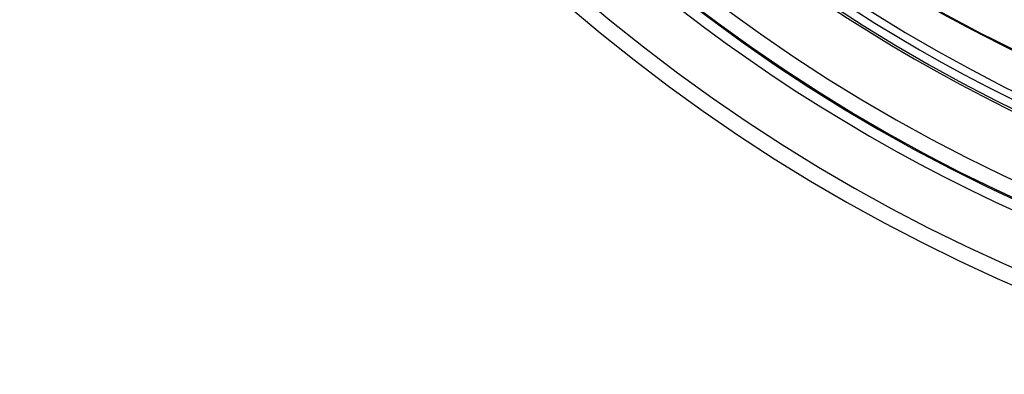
# Model space of a CAD drawing. Header units: millimetres. Extents: x -215 to 215, y -215 to 215.
# Tile 2 of 55: x -162 to -68, y -163 to -129. Entities that reach past the tile are written whole.
import ezdxf

# ---------------------------------------------------------------- set-up
doc = ezdxf.new("R2010")
doc.units = ezdxf.units.MM
doc.layers.add('MAIN-1', color=7, linetype='Continuous')
doc.layers.add('MAIN-2', color=7, linetype='Continuous')

msp = doc.modelspace()

# ---------------------------------------------------------------- linework, layer by layer
at = {"layer": 'MAIN-1'}
for radius, start, end in [(153.5, 89.99998, 270.00002), (152.5, 89.99998, 270.00002), (162, 179.99998, 0), (151.738, 226.72778, 313.27226)]:
    msp.add_arc((0, 0), radius, start, end, dxfattribs=at)
msp.add_ellipse((27.129, 36.84), major_axis=(114.198, 157.18), ratio=0.809017, start_param=3.141593, end_param=3.455752, dxfattribs=at)
at = {"layer": 'MAIN-2'}
for radius, start, end in [(161, 180.00002, 0), (139.843, 226.8748, 254.47498), (141.368, 226.85458, 254.2513), (153.262, 226.66235, 313.33763), (159.363, 226.57893, 313.42105), (160.887, 226.58311, 313.41687), (166.988, 226.45242, 313.54762), (168.512, 226.47253, 313.52745)]:
    msp.add_arc((0, 0), radius, start, end, dxfattribs=at)
msp.add_ellipse((26.653, 37.185), major_axis=(-114.198, -157.18), ratio=0.809017, start_param=0, end_param=0.314159, dxfattribs=at)

doc.saveas('drawing.dxf')
